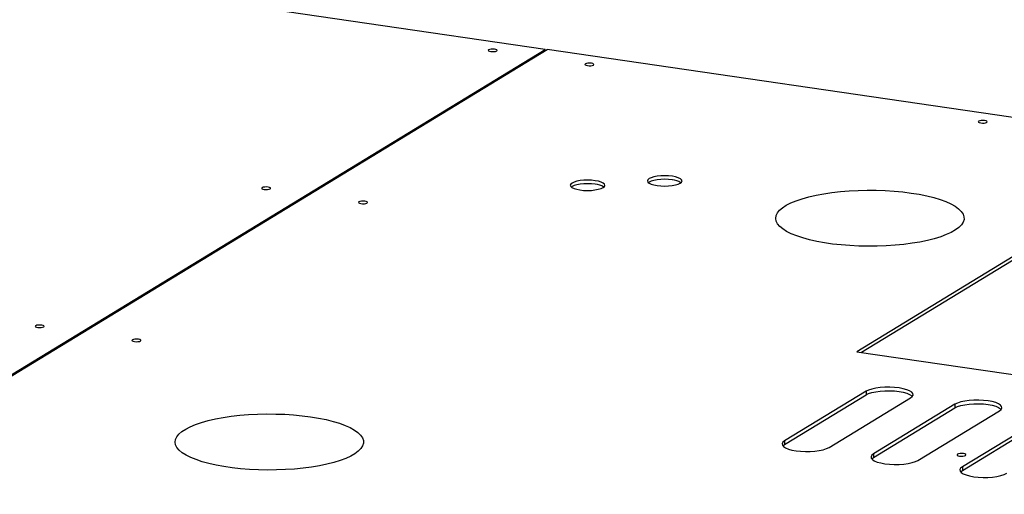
# Model space of a CAD drawing. Header units: millimetres. Extents: x 5 to 589, y 5 to 415.
# Tile 40 of 85: x 203 to 220, y 380 to 388. Entities that reach past the tile are written whole.
import ezdxf

# ---------------------------------------------------------------- set-up
doc = ezdxf.new("R2010")
doc.units = ezdxf.units.MM
doc.layers.add('TRAIT-FORT', color=4, linetype='Continuous', lineweight=25)

msp = doc.modelspace()

# ---------------------------------------------------------------- linework, layer by layer
at = {"layer": 'TRAIT-FORT', "color": 4, "linetype": 'Continuous', "lineweight": 25}
for p, q in [((211.983, 387.76), (200.673, 389.411)), ((176.659, 366.212), (211.983, 387.76)), ((176.694, 366.207), (212.018, 387.755)), ((211.983, 387.733), (211.983, 387.76)), ((254.968, 381.485), (212.018, 387.755)), ((221.419, 384.85), (217.464, 382.437)), ((221.419, 384.788), (217.546, 382.425)), ((217.464, 382.437), (237.796, 379.469)), ((217.626, 381.74), (216.194, 380.866)), ((216.194, 380.804), (217.626, 381.677)), ((216.975, 380.752), (218.407, 381.625)), ((217.626, 381.74), (217.626, 381.677)), ((219.189, 381.511), (217.756, 380.638)), ((217.756, 380.576), (219.188, 381.449)), ((219.189, 381.511), (219.188, 381.449)), ((218.538, 380.524), (219.97, 381.397)), ((220.751, 381.283), (219.319, 380.41)), ((219.319, 380.348), (220.751, 381.221)), ((216.194, 380.866), (216.194, 380.804)), ((217.756, 380.638), (217.756, 380.576)), ((219.319, 380.41), (219.319, 380.348))]:
    msp.add_line(p, q, dxfattribs=at)
at = {"layer": 'TRAIT-FORT', "color": 4, "linetype": 'Continuous', "lineweight": 25, "flags": 128}
for points in [[(211.094, 387.764), (211.064, 387.766), (211.034, 387.765), (211.007, 387.76), (210.989, 387.753), (210.981, 387.744), (210.985, 387.735), (211.001, 387.727), (211.025, 387.722), (211.054, 387.72), (211.085, 387.721), (211.111, 387.725), (211.13, 387.733), (211.137, 387.741), (211.133, 387.75), (211.118, 387.758), (211.094, 387.764)], [(212.795, 387.515), (212.765, 387.518), (212.735, 387.517), (212.709, 387.512), (212.69, 387.505), (212.682, 387.496), (212.687, 387.487), (212.702, 387.479), (212.726, 387.474), (212.756, 387.471), (212.786, 387.472), (212.812, 387.477), (212.831, 387.484), (212.839, 387.493), (212.835, 387.502), (212.819, 387.51), (212.795, 387.515)], [(219.71, 386.506), (219.681, 386.508), (219.65, 386.507), (219.624, 386.503), (219.606, 386.495), (219.598, 386.487), (219.602, 386.477), (219.617, 386.47), (219.642, 386.464), (219.671, 386.462), (219.701, 386.463), (219.728, 386.468), (219.746, 386.475), (219.754, 386.484), (219.75, 386.493), (219.735, 386.5), (219.71, 386.506)], [(212.863, 385.448), (212.798, 385.455), (212.731, 385.458), (212.663, 385.456), (212.599, 385.449), (212.541, 385.438), (212.492, 385.424), (212.456, 385.407), (212.433, 385.388), (212.425, 385.367), (212.432, 385.347), (212.454, 385.328), (212.49, 385.311), (212.538, 385.296), (212.595, 385.285), (212.659, 385.278), (212.727, 385.276), (212.795, 385.278), (212.859, 385.285), (212.917, 385.296), (212.966, 385.31), (213.002, 385.327), (213.025, 385.346), (213.033, 385.366), (213.026, 385.386), (213.004, 385.406), (212.968, 385.423), (212.92, 385.437), (212.863, 385.448)], [(214.219, 385.525), (214.154, 385.532), (214.087, 385.535), (214.019, 385.533), (213.954, 385.526), (213.896, 385.515), (213.848, 385.501), (213.811, 385.484), (213.789, 385.465), (213.781, 385.445), (213.788, 385.424), (213.81, 385.405), (213.846, 385.388), (213.894, 385.373), (213.951, 385.362), (214.015, 385.356), (214.083, 385.353), (214.151, 385.355), (214.215, 385.362), (214.273, 385.373), (214.322, 385.387), (214.358, 385.404), (214.381, 385.423), (214.389, 385.443), (214.382, 385.464), (214.36, 385.483), (214.324, 385.5), (214.276, 385.515), (214.219, 385.525)], [(214.218, 385.463), (214.154, 385.47), (214.087, 385.472), (214.019, 385.47), (213.954, 385.464), (213.896, 385.453), (213.848, 385.439), (213.811, 385.422), (213.799, 385.413)], [(207.111, 385.334), (207.082, 385.337), (207.051, 385.336), (207.025, 385.331), (207.006, 385.324), (206.999, 385.315), (207.003, 385.306), (207.018, 385.298), (207.042, 385.293), (207.072, 385.29), (207.102, 385.291), (207.129, 385.296), (207.147, 385.303), (207.155, 385.312), (207.151, 385.321), (207.135, 385.329), (207.111, 385.334)], [(212.863, 385.386), (212.798, 385.393), (212.731, 385.395), (212.663, 385.393), (212.599, 385.387), (212.541, 385.376), (212.492, 385.362), (212.456, 385.345), (212.443, 385.336)], [(218.42, 385.231), (218.561, 385.208), (218.693, 385.181), (218.815, 385.15), (218.928, 385.116), (219.029, 385.079), (219.117, 385.039), (219.192, 384.997), (219.253, 384.953), (219.299, 384.907), (219.331, 384.86), (219.347, 384.813), (219.348, 384.765), (219.333, 384.718), (219.303, 384.671), (219.258, 384.625), (219.198, 384.581), (219.124, 384.538), (219.037, 384.498), (218.938, 384.461), (218.826, 384.427), (218.704, 384.396), (218.573, 384.368), (218.434, 384.345), (218.287, 384.326), (218.135, 384.311), (217.979, 384.3), (217.82, 384.294), (217.66, 384.293), (217.5, 384.296), (217.343, 384.304), (217.188, 384.317), (217.038, 384.333), (216.894, 384.354), (216.758, 384.379), (216.63, 384.408), (216.513, 384.441), (216.406, 384.476), (216.311, 384.515), (216.229, 384.556), (216.161, 384.599), (216.108, 384.644), (216.069, 384.69), (216.045, 384.737), (216.036, 384.785), (216.043, 384.833), (216.066, 384.88), (216.103, 384.927), (216.156, 384.972), (216.223, 385.015), (216.303, 385.056), (216.397, 385.095), (216.502, 385.131), (216.619, 385.163), (216.746, 385.193), (216.881, 385.218), (217.024, 385.239), (217.174, 385.256), (217.328, 385.269), (217.486, 385.277), (217.645, 385.281), (217.805, 385.28), (217.964, 385.274), (218.121, 385.264), (218.273, 385.25), (218.42, 385.231)], [(208.812, 385.086), (208.783, 385.088), (208.753, 385.087), (208.726, 385.083), (208.708, 385.075), (208.7, 385.067), (208.704, 385.058), (208.719, 385.05), (208.744, 385.044), (208.773, 385.042), (208.804, 385.043), (208.83, 385.048), (208.848, 385.055), (208.856, 385.064), (208.852, 385.073), (208.837, 385.081), (208.812, 385.086)], [(203.129, 382.905), (203.099, 382.907), (203.069, 382.906), (203.042, 382.902), (203.024, 382.894), (203.016, 382.886), (203.02, 382.877), (203.036, 382.869), (203.06, 382.863), (203.089, 382.861), (203.12, 382.862), (203.146, 382.867), (203.165, 382.874), (203.172, 382.883), (203.168, 382.892), (203.153, 382.9), (203.129, 382.905)], [(204.83, 382.657), (204.8, 382.659), (204.77, 382.658), (204.744, 382.653), (204.725, 382.646), (204.717, 382.637), (204.722, 382.628), (204.737, 382.62), (204.761, 382.615), (204.791, 382.613), (204.821, 382.614), (204.847, 382.618), (204.866, 382.626), (204.874, 382.634), (204.87, 382.643), (204.854, 382.651), (204.83, 382.657)], [(218.407, 381.625), (218.437, 381.649), (218.451, 381.674), (218.448, 381.7), (218.428, 381.725), (218.392, 381.748), (218.343, 381.768), (218.28, 381.786), (218.208, 381.799), (218.128, 381.808), (218.044, 381.812), (217.958, 381.811), (217.875, 381.805), (217.798, 381.795), (217.729, 381.78), (217.671, 381.761), (217.626, 381.74)], [(217.626, 381.677), (217.671, 381.699), (217.729, 381.717), (217.798, 381.732), (217.875, 381.743), (217.958, 381.749), (218.044, 381.75), (218.128, 381.746), (218.208, 381.737), (218.28, 381.723), (218.343, 381.706), (218.392, 381.685), (218.428, 381.662), (218.439, 381.651)], [(219.188, 381.449), (219.233, 381.471), (219.291, 381.489), (219.36, 381.504), (219.438, 381.515), (219.521, 381.521), (219.606, 381.522), (219.69, 381.518), (219.77, 381.509), (219.843, 381.495), (219.905, 381.478), (219.955, 381.457), (219.99, 381.434), (220.001, 381.423)], [(219.97, 381.397), (219.999, 381.421), (220.013, 381.446), (220.01, 381.472), (219.99, 381.496), (219.955, 381.52), (219.905, 381.54), (219.843, 381.558), (219.77, 381.571), (219.69, 381.58), (219.606, 381.584), (219.521, 381.583), (219.438, 381.577), (219.36, 381.567), (219.291, 381.552), (219.233, 381.533), (219.189, 381.511)], [(207.859, 381.291), (207.999, 381.268), (208.131, 381.241), (208.254, 381.211), (208.366, 381.177), (208.467, 381.139), (208.555, 381.1), (208.63, 381.057), (208.691, 381.013), (208.738, 380.968), (208.769, 380.921), (208.786, 380.873), (208.786, 380.826), (208.772, 380.778), (208.741, 380.731), (208.696, 380.685), (208.637, 380.641), (208.563, 380.599), (208.476, 380.559), (208.376, 380.521), (208.265, 380.487), (208.143, 380.456), (208.012, 380.429), (207.872, 380.405), (207.726, 380.386), (207.574, 380.371), (207.418, 380.361), (207.259, 380.355), (207.099, 380.353), (206.939, 380.357), (206.781, 380.365), (206.627, 380.377), (206.477, 380.394), (206.333, 380.415), (206.196, 380.44), (206.069, 380.469), (205.951, 380.501), (205.844, 380.537), (205.75, 380.575), (205.668, 380.616), (205.6, 380.659), (205.546, 380.704), (205.507, 380.751), (205.483, 380.798), (205.475, 380.846), (205.482, 380.893), (205.504, 380.94), (205.542, 380.987), (205.594, 381.032), (205.661, 381.075), (205.742, 381.117), (205.835, 381.155), (205.941, 381.191), (206.057, 381.224), (206.184, 381.253), (206.32, 381.278), (206.463, 381.3), (206.612, 381.317), (206.767, 381.329), (206.924, 381.338), (207.084, 381.341), (207.244, 381.34), (207.403, 381.335), (207.559, 381.325), (207.712, 381.31), (207.859, 381.291)], [(216.194, 380.866), (216.164, 380.842), (216.151, 380.817), (216.154, 380.792), (216.173, 380.767), (216.209, 380.744), (216.259, 380.723), (216.321, 380.706), (216.394, 380.692), (216.474, 380.684), (216.558, 380.679), (216.643, 380.68), (216.726, 380.686), (216.803, 380.697), (216.872, 380.712), (216.93, 380.73), (216.975, 380.752)], [(216.163, 380.778), (216.164, 380.78), (216.194, 380.804)], [(217.756, 380.638), (217.727, 380.614), (217.713, 380.589), (217.716, 380.564), (217.736, 380.539), (217.771, 380.516), (217.821, 380.495), (217.884, 380.478), (217.956, 380.464), (218.036, 380.455), (218.12, 380.451), (218.205, 380.452), (218.288, 380.458), (218.366, 380.469), (218.435, 380.484), (218.493, 380.502), (218.538, 380.524)], [(217.725, 380.55), (217.727, 380.552), (217.756, 380.576)], [(219.339, 380.642), (219.309, 380.644), (219.279, 380.643), (219.252, 380.638), (219.234, 380.631), (219.226, 380.622), (219.23, 380.613), (219.246, 380.606), (219.27, 380.6), (219.299, 380.598), (219.33, 380.599), (219.356, 380.603), (219.374, 380.611), (219.382, 380.62), (219.378, 380.629), (219.363, 380.636), (219.339, 380.642)], [(219.319, 380.41), (219.289, 380.386), (219.276, 380.361), (219.279, 380.335), (219.298, 380.311), (219.334, 380.288), (219.384, 380.267), (219.446, 380.25), (219.519, 380.236), (219.598, 380.227), (219.683, 380.223), (219.768, 380.224), (219.851, 380.23), (219.928, 380.241), (219.997, 380.256), (220.055, 380.274), (220.1, 380.296)], [(219.287, 380.322), (219.289, 380.324), (219.319, 380.348)]]:
    msp.add_lwpolyline(points, dxfattribs=at)
at = {"layer": 'TRAIT-FORT', "color": 4, "linetype": 'Continuous', "lineweight": 25}
for centre in [(214.198, 385.145), (212.842, 385.068)]:
    msp.add_arc(centre, 0.319, 57.0958, 86.2281, dxfattribs=at)

doc.saveas('drawing.dxf')
